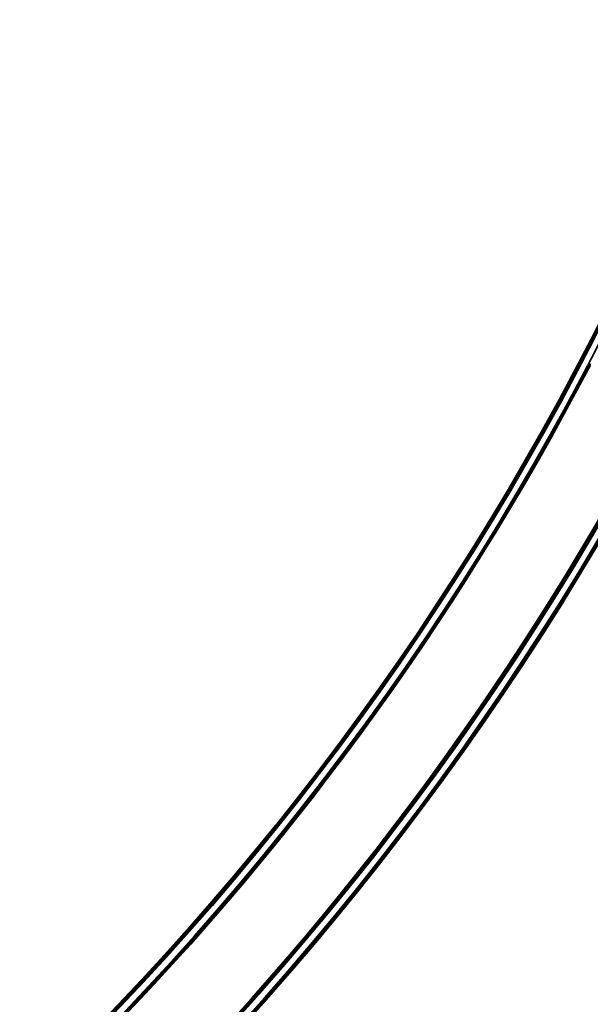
# Model space of a CAD drawing. Header units: millimetres. Extents: x -1503 to 2224, y -4278 to 2541.
# Tile 19 of 50: x 813 to 961, y -3786 to -3530. Entities that reach past the tile are written whole.
import ezdxf

# ---------------------------------------------------------------- set-up
doc = ezdxf.new("R2010")
doc.units = ezdxf.units.MM
doc.header["$LTSCALE"] = 0.75
doc.layers.add('Visible', color=7, linetype='Continuous', lineweight=70)
doc.layers.add('Visible Narrow', color=7, linetype='Continuous', lineweight=35)

msp = doc.modelspace()

# ---------------------------------------------------------------- linework, layer by layer
at = {"layer": 'Visible', "extrusion": (-7.30938e-29, -5.96856e-13, -1)}
for radius in [763.5, 736.5]:
    msp.add_circle((-305.85, -3277.76, -27.4), radius, dxfattribs=at)
at = {"layer": 'Visible'}
for radius, start, end in [(739.1, 297.54788, 332.45212), (760.9, 297.55838, 332.44162)]:
    msp.add_arc((305.85, -3277.76, 27.8), radius, start, end, dxfattribs=at)
at = {"layer": 'Visible', "extrusion": (-7.30938e-29, -5.96856e-13, -1)}
for centre, radius, start, end in [((-305.85, -3277.76, -27.6), 739, 207.58742, 242.41258), ((-961.52, -3619.29, -27.5), 1.02, 308.5242, 313.8146), ((-305.85, -3277.76, -27.6), 761, 207.53924, 242.46076)]:
    msp.add_arc(centre, radius, start, end, dxfattribs=at)
at = {"layer": 'Visible', "extrusion": (-0.46815, -0.883649, -8.78128e-07)}
msp.add_arc((2544.13, 27.8, 2748.48), 0.3, 89.9994, 179.9994, dxfattribs=at)
at = {"layer": 'Visible', "extrusion": (5.04871e-29, -5.96856e-13, -1)}
msp.add_ellipse((961.09, -3619.58, 27.5), major_axis=(-0.385, 0.599), ratio=0.700692, start_param=4.384229, end_param=4.397423, dxfattribs=at)
at = {"layer": 'Visible Narrow', "extrusion": (-7.30938e-29, -5.96856e-13, -1)}
for radius in [763, 761.3, 738.7, 737]:
    msp.add_circle((-305.85, -3277.76, -27.9), radius, dxfattribs=at)
at = {"layer": 'Visible Narrow'}
for centre, radius, start, end in [((305.85, -3277.76, 28.1), 739.4, 297.54803, 332.45197), ((961.52, -3619.29, 27.7), 0.814, 226.169, 228.7348), ((305.85, -3277.76, 28.1), 760.6, 297.55824, 332.44176)]:
    msp.add_arc(centre, radius, start, end, dxfattribs=at)
at = {"layer": 'Visible Narrow', "extrusion": (-0.721215, 0.692711, -3.86374e-13)}
msp.add_arc((1945.05, 27.5, -3200.59), 0.2, 0, 90, dxfattribs=at)
at = {"layer": 'Visible Narrow'}
msp.add_ellipse((961.27, -3619.46, 27.7), major_axis=(-0.342, 0.537), ratio=0.794256, start_param=1.730313, end_param=1.868168, dxfattribs=at)

doc.saveas('drawing.dxf')
